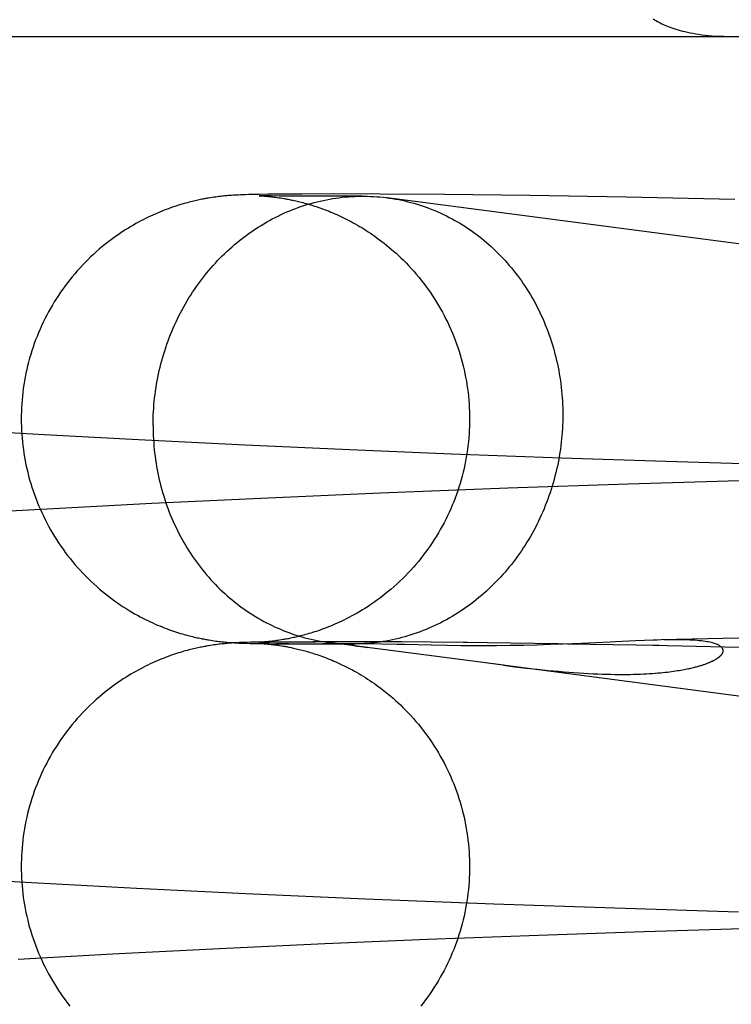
# Model space of a CAD drawing. Header units: inches. Extents: x 0 to 184, y 0 to 119.
# Tile 31 of 115: x 84.9472 to 85.0091, y 44.5269 to 44.6126. Entities that reach past the tile are written whole.
import ezdxf

# ---------------------------------------------------------------- set-up
doc = ezdxf.new("R2010")
doc.units = ezdxf.units.IN
doc.header["$LTSCALE"] = 10.121375
doc.header["$MEASUREMENT"] = 0
doc.linetypes.add('HIDDEN', pattern=[0.2, 0.1, -0.1])
doc.layers.add('DEFAULT_2', color=8, linetype='HIDDEN')

msp = doc.modelspace()

# ---------------------------------------------------------------- linework, layer by layer
at = {"layer": 'DEFAULT_2', "color": 8, "linetype": 'HIDDEN'}
for p, q in [((84.567023, 44.61111), (85.044618, 44.61111)), ((84.963802, 44.597072), (84.963635, 44.597045)), ((84.96396, 44.597096), (84.963802, 44.597072)), ((84.96411, 44.597118), (84.96396, 44.597096)), ((84.964254, 44.597138), (84.96411, 44.597118)), ((84.964393, 44.597157), (84.964254, 44.597138)), ((84.964529, 44.597174), (84.964393, 44.597157)), ((84.96466, 44.597189), (84.964529, 44.597174)), ((84.964789, 44.597203), (84.96466, 44.597189)), ((84.964913, 44.597217), (84.964789, 44.597203)), ((84.965034, 44.597229), (84.964913, 44.597217)), ((84.96515, 44.59724), (84.965034, 44.597229)), ((84.965261, 44.597249), (84.96515, 44.59724)), ((84.965369, 44.597258), (84.965261, 44.597249)), ((84.965472, 44.597267), (84.965369, 44.597258)), ((84.96562, 44.597277), (84.965472, 44.597267)), ((84.965761, 44.597287), (84.96562, 44.597277)), ((84.965896, 44.597295), (84.965761, 44.597287)), ((84.966246, 44.597313), (84.966071, 44.597305)), ((84.96642, 44.597321), (84.966246, 44.597313)), ((84.966638, 44.59733), (84.96642, 44.597321)), ((84.966858, 44.597337), (84.966638, 44.59733)), ((84.967129, 44.597345), (84.966858, 44.597337)), ((84.967511, 44.597354), (84.967129, 44.597345)), ((84.968042, 44.597365), (84.967511, 44.597354)), ((84.96879, 44.597376), (84.968042, 44.597365)), ((84.968044, 44.597253), (84.968072, 44.597251)), ((84.968072, 44.597251), (84.968109, 44.597249)), ((84.968144, 44.597249), (84.968079, 44.597251)), ((84.968124, 44.597249), (84.968179, 44.597246)), ((84.968288, 44.597246), (84.968144, 44.597249)), ((84.968179, 44.597246), (84.968247, 44.597241)), ((84.968247, 44.597241), (84.968329, 44.597236)), ((84.96857, 44.59724), (84.968288, 44.597246)), ((84.968329, 44.597236), (84.968425, 44.597229)), ((84.968425, 44.597229), (84.968497, 44.597224)), ((84.968497, 44.597224), (84.968575, 44.597217)), ((84.969041, 44.597232), (84.96857, 44.59724)), ((84.968575, 44.597217), (84.968659, 44.59721)), ((84.969953, 44.597388), (84.96879, 44.597376)), ((84.968796, 44.597197), (84.968895, 44.597187)), ((84.968895, 44.597187), (84.969001, 44.597176)), ((84.969001, 44.597176), (84.969112, 44.597164)), ((84.969793, 44.597222), (84.969041, 44.597232)), ((84.969112, 44.597164), (84.969228, 44.59715)), ((84.969228, 44.59715), (84.969348, 44.597135)), ((84.969348, 44.597135), (84.969473, 44.597119)), ((84.969473, 44.597119), (84.969603, 44.597101)), ((84.969603, 44.597101), (84.969739, 44.597081)), ((84.969739, 44.597081), (84.969884, 44.597059)), ((84.971169, 44.597212), (84.969793, 44.597222)), ((84.969884, 44.597059), (84.970038, 44.597034)), ((84.971763, 44.597399), (84.969953, 44.597388)), ((84.973438, 44.597205), (84.971169, 44.597212)), ((84.974483, 44.597403), (84.971763, 44.597399)), ((84.976988, 44.597211), (84.973438, 44.597205)), ((84.978573, 44.59739), (84.974483, 44.597403)), ((84.976627, 44.597205), (84.976988, 44.597211)), ((84.984156, 44.597348), (84.978573, 44.59739)), ((85.196893, 44.56854), (84.979161, 44.597073)), ((84.991579, 44.597258), (84.984156, 44.597348)), ((84.999955, 44.597119), (84.991579, 44.597258)), ((85.009406, 44.596921), (84.999955, 44.597119)), ((84.949333, 44.576457), (84.94112, 44.576936)), ((84.95753, 44.576016), (84.949333, 44.576457)), ((84.966807, 44.575556), (84.95753, 44.576016)), ((84.975912, 44.575145), (84.966807, 44.575556)), ((84.984769, 44.57478), (84.975912, 44.575145)), ((84.994342, 44.574424), (84.984769, 44.57478)), ((85.003403, 44.574123), (84.994342, 44.574424)), ((85.012755, 44.573849), (85.003403, 44.574123)), ((85.000138, 44.572176), (84.989668, 44.571817)), ((85.010784, 44.572495), (85.000138, 44.572176)), ((84.978579, 44.571386), (84.968183, 44.570933)), ((84.989668, 44.571817), (84.978579, 44.571386)), ((84.958699, 44.570478), (84.949064, 44.569971)), ((84.968183, 44.570933), (84.958699, 44.570478)), ((84.949064, 44.569971), (84.940568, 44.569485)), ((84.963824, 44.55859), (84.963982, 44.558566)), ((84.963982, 44.558566), (84.964132, 44.558544)), ((84.964132, 44.558544), (84.964275, 44.558524)), ((84.964275, 44.558524), (84.964414, 44.558506)), ((84.964414, 44.558506), (84.964549, 44.55849)), ((84.964549, 44.55849), (84.964682, 44.558474)), ((84.964682, 44.558474), (84.964812, 44.55846)), ((84.964812, 44.55846), (84.964938, 44.558446)), ((84.965118, 44.558429), (84.965233, 44.558419)), ((84.965233, 44.558419), (84.965344, 44.558409)), ((84.965344, 44.558409), (84.965451, 44.558401)), ((84.965451, 44.558401), (84.965556, 44.558393)), ((84.965556, 44.558393), (84.965707, 44.558382)), ((84.965707, 44.558382), (84.96585, 44.558373)), ((84.96585, 44.558373), (84.965989, 44.558365)), ((84.966154, 44.558375), (84.966023, 44.558368)), ((84.966328, 44.558383), (84.966154, 44.558375)), ((84.966502, 44.558391), (84.966328, 44.558383)), ((84.966721, 44.558399), (84.966502, 44.558391)), ((84.966988, 44.558407), (84.966721, 44.558399)), ((84.967312, 44.558416), (84.966988, 44.558407)), ((84.967764, 44.558426), (84.967312, 44.558416)), ((84.968396, 44.558437), (84.967764, 44.558426)), ((84.968039, 44.558413), (84.968063, 44.558414)), ((84.968063, 44.558414), (84.968121, 44.558416)), ((84.968136, 44.558416), (84.968282, 44.55842)), ((84.968234, 44.558423), (84.968167, 44.558419)), ((84.968317, 44.558429), (84.968234, 44.558423)), ((84.968282, 44.55842), (84.968531, 44.558425)), ((84.968416, 44.558436), (84.968317, 44.558429)), ((84.968396, 44.558437), (84.969723, 44.558442)), ((84.968491, 44.558442), (84.968416, 44.558436)), ((84.968571, 44.558448), (84.968491, 44.558442)), ((84.968531, 44.558425), (84.968974, 44.558433)), ((84.968657, 44.558456), (84.968571, 44.558448)), ((84.968749, 44.558464), (84.968657, 44.558456)), ((84.968847, 44.558473), (84.968749, 44.558464)), ((84.968952, 44.558484), (84.968847, 44.558473)), ((84.969062, 44.558496), (84.968952, 44.558484)), ((84.969176, 44.558509), (84.969062, 44.558496)), ((84.969294, 44.558524), (84.969176, 44.558509)), ((84.969416, 44.558539), (84.969294, 44.558524)), ((84.969294, 44.558448), (84.970939, 44.558452)), ((84.969543, 44.558556), (84.969416, 44.558539)), ((84.969677, 44.558575), (84.969543, 44.558556)), ((84.969818, 44.558596), (84.969677, 44.558575)), ((84.969968, 44.55862), (84.969818, 44.558596)), ((84.970129, 44.558646), (84.969968, 44.55862)), ((84.970625, 44.558459), (84.972895, 44.55846)), ((84.975894, 44.558467), (84.972707, 44.558468)), ((84.989292, 44.556415), (84.974094, 44.558404)), ((84.980404, 44.558445), (84.975655, 44.558459)), ((84.986128, 44.558393), (84.979857, 44.55844)), ((84.994042, 44.558287), (84.985818, 44.558386)), ((84.998575, 44.558433), (84.996083, 44.558314)), ((84.999039, 44.558456), (84.998575, 44.558433)), ((85.000773, 44.558539), (84.999039, 44.558456)), ((85.001564, 44.558573), (85.000773, 44.558539)), ((85.01482, 44.558897), (85.002992, 44.558621)), ((84.963797, 44.558137), (84.963629, 44.55811)), ((84.963954, 44.558162), (84.963797, 44.558137)), ((84.964104, 44.558184), (84.963954, 44.558162)), ((84.964248, 44.558204), (84.964104, 44.558184)), ((84.964388, 44.558222), (84.964248, 44.558204)), ((84.964523, 44.558239), (84.964388, 44.558222)), ((84.964655, 44.558255), (84.964523, 44.558239)), ((84.964784, 44.558269), (84.964655, 44.558255)), ((84.964908, 44.558282), (84.964784, 44.558269)), ((84.965028, 44.558294), (84.964908, 44.558282)), ((84.965144, 44.558305), (84.965028, 44.558294)), ((84.965256, 44.558315), (84.965144, 44.558305)), ((84.965363, 44.558324), (84.965256, 44.558315)), ((84.965467, 44.558332), (84.965363, 44.558324)), ((84.965615, 44.558343), (84.965467, 44.558332)), ((84.965756, 44.558353), (84.965615, 44.558343)), ((84.965891, 44.558361), (84.965756, 44.558353)), ((84.966023, 44.558368), (84.965891, 44.558361)), ((84.965989, 44.558365), (84.966124, 44.558358)), ((84.966124, 44.558358), (84.9663, 44.55835)), ((84.9663, 44.55835), (84.966472, 44.558342)), ((84.966472, 44.558342), (84.966686, 44.558334)), ((84.966686, 44.558334), (84.966947, 44.558326)), ((84.966947, 44.558326), (84.967266, 44.558317)), ((84.967266, 44.558317), (84.967657, 44.558308)), ((84.967657, 44.558308), (84.968204, 44.558298)), ((84.968039, 44.558319), (84.968042, 44.558319)), ((84.968057, 44.558318), (84.968086, 44.558317)), ((84.968098, 44.558316), (84.968145, 44.558314)), ((84.968235, 44.558313), (84.968111, 44.558317)), ((84.968145, 44.558314), (84.968206, 44.55831)), ((84.968204, 44.558298), (84.969503, 44.558292)), ((84.968206, 44.55831), (84.96828, 44.558306)), ((84.968454, 44.558308), (84.968235, 44.558313)), ((84.96828, 44.558306), (84.968368, 44.5583)), ((84.968368, 44.5583), (84.96847, 44.558292)), ((84.968863, 44.558301), (84.968454, 44.558308)), ((84.96847, 44.558292), (84.968546, 44.558286)), ((84.968546, 44.558286), (84.968628, 44.558279)), ((84.968628, 44.558279), (84.968716, 44.558271)), ((84.968859, 44.558257), (84.968963, 44.558246)), ((84.968963, 44.558246), (84.969072, 44.558235)), ((84.968972, 44.558287), (84.976251, 44.558266)), ((84.969072, 44.558235), (84.969187, 44.558221)), ((84.969187, 44.558221), (84.969306, 44.558207)), ((84.969306, 44.558207), (84.96943, 44.558191)), ((84.96943, 44.558191), (84.969558, 44.558173)), ((84.970613, 44.558282), (84.969503, 44.558292)), ((84.969558, 44.558173), (84.969693, 44.558154)), ((84.969693, 44.558154), (84.969835, 44.558133)), ((84.969835, 44.558133), (84.969987, 44.558109)), ((84.977183, 44.558277), (84.973559, 44.558271)), ((84.977047, 44.558277), (84.976251, 44.558266)), ((84.97636, 44.558261), (84.976345, 44.55826)), ((84.976393, 44.558263), (84.976376, 44.558262)), ((84.976507, 44.558268), (84.976457, 44.558266)), ((84.976557, 44.55827), (84.976507, 44.558268)), ((84.976877, 44.558042), (84.977084, 44.558013)), ((84.977084, 44.558013), (84.977454, 44.557963)), ((84.977397, 44.558277), (84.977183, 44.558277)), ((84.977663, 44.558275), (84.977397, 44.558277)), ((84.978064, 44.558269), (84.977663, 44.558275)), ((84.978674, 44.558258), (84.978064, 44.558269)), ((84.980006, 44.558228), (84.978674, 44.558258)), ((84.984362, 44.558135), (84.983038, 44.558158)), ((84.985575, 44.55812), (84.984362, 44.558135)), ((84.986508, 44.558113), (84.985575, 44.55812)), ((84.987544, 44.558111), (84.986508, 44.558113)), ((84.988665, 44.558115), (84.987544, 44.558111)), ((84.989833, 44.558127), (84.988665, 44.558115)), ((84.991015, 44.558146), (84.989833, 44.558127)), ((84.992189, 44.558173), (84.991015, 44.558146)), ((84.993343, 44.558208), (84.992189, 44.558173)), ((85.002824, 44.55813), (84.992853, 44.558293)), ((84.994467, 44.558247), (84.993343, 44.558208)), ((84.996083, 44.558314), (84.994467, 44.558247)), ((85.013582, 44.557887), (85.002285, 44.558125)), ((85.191897, 44.529862), (84.987937, 44.55659)), ((84.989292, 44.556415), (84.990283, 44.556293)), ((84.990283, 44.556293), (84.991263, 44.556178)), ((84.991263, 44.556178), (84.992226, 44.556072)), ((84.992226, 44.556072), (84.99317, 44.555975)), ((84.939223, 44.538047), (84.947718, 44.537554)), ((84.947718, 44.537554), (84.957363, 44.53704)), ((84.957363, 44.53704), (84.966867, 44.536578)), ((84.966867, 44.536578), (84.977298, 44.536118)), ((84.977298, 44.536118), (84.988442, 44.535679)), ((84.988442, 44.535679), (84.998983, 44.535312)), ((84.998983, 44.535312), (85.009726, 44.534985)), ((85.001525, 44.533268), (85.011033, 44.533554)), ((84.982671, 44.532587), (84.992344, 44.532955)), ((84.992344, 44.532955), (85.001525, 44.533268)), ((84.964588, 44.531788), (84.973745, 44.532211)), ((84.973745, 44.532211), (84.982671, 44.532587)), ((84.947069, 44.530865), (84.955278, 44.531317))]:
    msp.add_line(p, q, dxfattribs=at)
for points in [[(85.002318, 44.612636), (85.002433, 44.612558), (85.00255, 44.612484), (85.00267, 44.612413), (85.002793, 44.612344), (85.002919, 44.612277), (85.00305, 44.612212), (85.003184, 44.612148), (85.003324, 44.612085), (85.003468, 44.612024), (85.003619, 44.611964), (85.003775, 44.611904), (85.003937, 44.611846), (85.004107, 44.611789), (85.004284, 44.611733), (85.004468, 44.611677), (85.004661, 44.611623), (85.004863, 44.611571), (85.005073, 44.611519), (85.005293, 44.61147), (85.005523, 44.611422), (85.005762, 44.611376), (85.006013, 44.611333), (85.006274, 44.611292), (85.006546, 44.611255), (85.00683, 44.61122), (85.007126, 44.61119), (85.007434, 44.611163), (85.007755, 44.611141), (85.00809, 44.611125), (85.00844, 44.611114), (85.008803, 44.61111)], [(84.963635, 44.597045), (84.963547, 44.59703), (84.963455, 44.597014), (84.96336, 44.596996), (84.963261, 44.596978), (84.963158, 44.596959), (84.963052, 44.596938), (84.962942, 44.596916), (84.962828, 44.596892), (84.962711, 44.596867), (84.962591, 44.596841), (84.962467, 44.596813), (84.96234, 44.596783), (84.96221, 44.596751), (84.962076, 44.596718), (84.961938, 44.596683), (84.961796, 44.596646), (84.961651, 44.596606), (84.961502, 44.596564), (84.961348, 44.59652), (84.96119, 44.596473), (84.961027, 44.596423), (84.960859, 44.596369), (84.960686, 44.596313), (84.96051, 44.596253), (84.960329, 44.59619), (84.960145, 44.596124), (84.959958, 44.596055), (84.959768, 44.595982), (84.959576, 44.595906), (84.95938, 44.595827), (84.959183, 44.595744), (84.958982, 44.595657), (84.95878, 44.595567), (84.958575, 44.595473), (84.958369, 44.595375), (84.95816, 44.595273), (84.95795, 44.595167), (84.957738, 44.595057), (84.957525, 44.594943), (84.95731, 44.594824), (84.957093, 44.594701), (84.956875, 44.594574), (84.956656, 44.594441), (84.956435, 44.594304), (84.956212, 44.594162), (84.955989, 44.594015), (84.955763, 44.593862), (84.955536, 44.593703), (84.955307, 44.593537), (84.955074, 44.593365), (84.954839, 44.593184), (84.954601, 44.592995), (84.954359, 44.592797), (84.954114, 44.59259), (84.953867, 44.592374), (84.953621, 44.592151), (84.953376, 44.591922), (84.953134, 44.591687), (84.952897, 44.591449), (84.952664, 44.591207), (84.952435, 44.590961), (84.952211, 44.590712), (84.951992, 44.590459), (84.951776, 44.590202), (84.951565, 44.589941), (84.951358, 44.589676), (84.951156, 44.589408), (84.950959, 44.589136), (84.950766, 44.588861), (84.950578, 44.588583), (84.950395, 44.588302), (84.950217, 44.588017), (84.950044, 44.58773), (84.949876, 44.587439), (84.949712, 44.587146), (84.949554, 44.586849), (84.949401, 44.58655), (84.949253, 44.586249), (84.949111, 44.585945), (84.948973, 44.585639), (84.948841, 44.58533), (84.948714, 44.585019), (84.948593, 44.584706), (84.948477, 44.584391), (84.948367, 44.584074), (84.948262, 44.583755), (84.948162, 44.583434), (84.948068, 44.583112), (84.94798, 44.582788), (84.947897, 44.582462), (84.94782, 44.582135), (84.947749, 44.581807), (84.947683, 44.581478), (84.947623, 44.581148), (84.947569, 44.580817), (84.94752, 44.580484), (84.947477, 44.580151), (84.94744, 44.579818), (84.947409, 44.579483), (84.947383, 44.579149), (84.947363, 44.578814), (84.947349, 44.578478), (84.947341, 44.578143), (84.947338, 44.577833)], [(84.958809, 44.577277), (84.958811, 44.577577), (84.958818, 44.577877), (84.958828, 44.578176), (84.958843, 44.578476), (84.958862, 44.578776), (84.958885, 44.579075), (84.958913, 44.579374), (84.958944, 44.579673), (84.95898, 44.579971), (84.95902, 44.580268), (84.959064, 44.580565), (84.959112, 44.580862), (84.959165, 44.581157), (84.959222, 44.581452), (84.959282, 44.581746), (84.959347, 44.582039), (84.959416, 44.582331), (84.959489, 44.582622), (84.959566, 44.582912), (84.959648, 44.5832), (84.959733, 44.583487), (84.959822, 44.583773), (84.959915, 44.584057), (84.960012, 44.58434), (84.960113, 44.584622), (84.960218, 44.584901), (84.960327, 44.585179), (84.96044, 44.585456), (84.960557, 44.58573), (84.960677, 44.586002), (84.960801, 44.586273), (84.960929, 44.586542), (84.961061, 44.586808), (84.961196, 44.587072), (84.961335, 44.587334), (84.961478, 44.587594), (84.961624, 44.587852), (84.961774, 44.588107), (84.961927, 44.588359), (84.962084, 44.588609), (84.962244, 44.588857), (84.962408, 44.589102), (84.962575, 44.589344), (84.962745, 44.589583), (84.962919, 44.58982), (84.963096, 44.590053), (84.963276, 44.590284), (84.963459, 44.590512), (84.963646, 44.590737), (84.963835, 44.590959), (84.964028, 44.591177), (84.964223, 44.591393), (84.964422, 44.591605), (84.964623, 44.591814), (84.964827, 44.592019), (84.965034, 44.592221), (84.965244, 44.59242), (84.965457, 44.592615), (84.965672, 44.592807), (84.965889, 44.592995), (84.96611, 44.59318), (84.966332, 44.593361), (84.966558, 44.593538), (84.966785, 44.593711), (84.967015, 44.593881), (84.967247, 44.594047), (84.967482, 44.594209), (84.967718, 44.594367), (84.967957, 44.594521), (84.968198, 44.594671), (84.96844, 44.594817), (84.968685, 44.594959), (84.968932, 44.595097), (84.96918, 44.595231), (84.96943, 44.59536), (84.969682, 44.595486), (84.969935, 44.595607), (84.970191, 44.595724), (84.970447, 44.595837), (84.970705, 44.595945), (84.970965, 44.59605), (84.971226, 44.596149), (84.971488, 44.596245), (84.971751, 44.596336), (84.972016, 44.596423), (84.972281, 44.596505), (84.972548, 44.596583), (84.972815, 44.596656), (84.973084, 44.596725), (84.973353, 44.596789), (84.973623, 44.596849), (84.973894, 44.596904), (84.974166, 44.596955), (84.974438, 44.597001), (84.97471, 44.597043), (84.974983, 44.59708), (84.975257, 44.597112), (84.97553, 44.59714), (84.975804, 44.597163), (84.976079, 44.597182), (84.976353, 44.597196), (84.976627, 44.597205)], [(84.966071, 44.597305), (84.966028, 44.597302), (84.965896, 44.597295)], [(84.968069, 44.597252), (84.96804, 44.597253), (84.968039, 44.597253)], [(84.968659, 44.59721), (84.968749, 44.597202), (84.968796, 44.597197)], [(84.970038, 44.597034), (84.970203, 44.597006), (84.97029, 44.596991), (84.970379, 44.596975), (84.970472, 44.596958), (84.970568, 44.596939), (84.970666, 44.59692), (84.970769, 44.596899), (84.970874, 44.596877), (84.970983, 44.596854), (84.971095, 44.59683), (84.971211, 44.596804), (84.97133, 44.596776), (84.971452, 44.596747), (84.971578, 44.596715), (84.971707, 44.596683), (84.97184, 44.596648), (84.971975, 44.596612), (84.972113, 44.596574), (84.972254, 44.596534), (84.972397, 44.596492), (84.972543, 44.596448), (84.972691, 44.596402), (84.972842, 44.596354), (84.972994, 44.596304), (84.973149, 44.596252), (84.973306, 44.596198), (84.973464, 44.596141), (84.973624, 44.596083), (84.973786, 44.596022), (84.973949, 44.595959), (84.974114, 44.595894), (84.974281, 44.595826), (84.974449, 44.595756), (84.974618, 44.595683), (84.974789, 44.595608), (84.974962, 44.59553), (84.975135, 44.59545), (84.975311, 44.595366), (84.975488, 44.59528), (84.975666, 44.595191), (84.975845, 44.595098), (84.976026, 44.595003), (84.976209, 44.594905), (84.976393, 44.594803), (84.976578, 44.594697), (84.976765, 44.594588), (84.976953, 44.594476), (84.977143, 44.594359), (84.977334, 44.594239), (84.977527, 44.594114), (84.977721, 44.593986), (84.977917, 44.593853), (84.978114, 44.593715), (84.978312, 44.593573), (84.978512, 44.593426), (84.978712, 44.593274), (84.978914, 44.593117), (84.979117, 44.592955), (84.979321, 44.592788), (84.979526, 44.592615), (84.979732, 44.592436), (84.979941, 44.59225), (84.980152, 44.592056), (84.980367, 44.591852), (84.980586, 44.591638), (84.98081, 44.591412), (84.981035, 44.591177), (84.981261, 44.590933), (84.981486, 44.590683), (84.981705, 44.590429), (84.98192, 44.590171), (84.982131, 44.589911), (84.982336, 44.589647), (84.982537, 44.589379), (84.982734, 44.589108), (84.982926, 44.588833), (84.983113, 44.588555), (84.983295, 44.588274), (84.983473, 44.58799), (84.983646, 44.587703), (84.983813, 44.587413), (84.983976, 44.58712), (84.984133, 44.586824), (84.984286, 44.586526), (84.984433, 44.586225), (84.984575, 44.585922), (84.984712, 44.585616), (84.984843, 44.585308), (84.984969, 44.584997), (84.98509, 44.584685), (84.985206, 44.584371), (84.985316, 44.584054), (84.98542, 44.583736), (84.985519, 44.583416), (84.985612, 44.583095), (84.9857, 44.582771), (84.985783, 44.582447), (84.985859, 44.582121), (84.98593, 44.581794), (84.985996, 44.581465), (84.986056, 44.581136), (84.98611, 44.580806), (84.986158, 44.580474), (84.986201, 44.580142), (84.986238, 44.57981), (84.986269, 44.579476), (84.986294, 44.579143), (84.986314, 44.578808), (84.986328, 44.578474), (84.986336, 44.578139), (84.986338, 44.577833)], [(84.976988, 44.597211), (84.977176, 44.59721), (84.97745, 44.597206), (84.977724, 44.597197), (84.977998, 44.597183), (84.978271, 44.597165), (84.978544, 44.597142), (84.978817, 44.597115), (84.979089, 44.597082), (84.979161, 44.597073)], [(84.979161, 44.597073), (84.97936, 44.597046), (84.979631, 44.597005), (84.979901, 44.596959), (84.980171, 44.596908), (84.980439, 44.596853), (84.980707, 44.596794), (84.980973, 44.59673), (84.981239, 44.596662), (84.981503, 44.596589), (84.981767, 44.596511), (84.982029, 44.596429), (84.98229, 44.596343), (84.982549, 44.596252), (84.982807, 44.596157), (84.983064, 44.596058), (84.983319, 44.595954), (84.983573, 44.595846), (84.983824, 44.595733), (84.984075, 44.595616), (84.984323, 44.595495), (84.98457, 44.59537), (84.984814, 44.595241), (84.985057, 44.595107), (84.985298, 44.59497), (84.985536, 44.594828), (84.985773, 44.594682), (84.986007, 44.594533), (84.98624, 44.594379), (84.986469, 44.594221), (84.986697, 44.594059), (84.986922, 44.593894), (84.987145, 44.593725), (84.987365, 44.593552), (84.987583, 44.593375), (84.987798, 44.593194), (84.98801, 44.59301), (84.98822, 44.592822), (84.988427, 44.592631), (84.988631, 44.592436), (84.988833, 44.592237), (84.989031, 44.592035), (84.989227, 44.59183), (84.989419, 44.591621), (84.989609, 44.59141), (84.989795, 44.591194), (84.989978, 44.590976), (84.990159, 44.590755), (84.990335, 44.59053), (84.990509, 44.590302), (84.990679, 44.590072), (84.990847, 44.589838), (84.99101, 44.589602), (84.99117, 44.589363), (84.991327, 44.589121), (84.991481, 44.588876), (84.99163, 44.588629), (84.991777, 44.588379), (84.991919, 44.588127), (84.992058, 44.587872), (84.992194, 44.587614), (84.992325, 44.587355), (84.992453, 44.587093), (84.992577, 44.586829), (84.992698, 44.586563), (84.992815, 44.586294), (84.992927, 44.586024), (84.993036, 44.585752), (84.993141, 44.585477), (84.993242, 44.585201), (84.993339, 44.584923), (84.993433, 44.584644), (84.993522, 44.584363), (84.993607, 44.58408), (84.993688, 44.583796), (84.993765, 44.58351), (84.993838, 44.583223), (84.993907, 44.582934), (84.993972, 44.582645), (84.994033, 44.582354), (84.99409, 44.582062), (84.994142, 44.581769), (84.99419, 44.581475), (84.994235, 44.581181), (84.994275, 44.580885), (84.99431, 44.580589), (84.994342, 44.580292), (84.99437, 44.579994), (84.994393, 44.579696), (84.994412, 44.579398), (84.994427, 44.579099), (84.994437, 44.578799), (84.994443, 44.5785), (84.994445, 44.5782)], [(84.994445, 44.5782), (84.994443, 44.5779), (84.994437, 44.5776), (84.994426, 44.577301), (84.994412, 44.577001), (84.994393, 44.576701), (84.994369, 44.576402), (84.994342, 44.576103), (84.99431, 44.575804), (84.994275, 44.575506), (84.994235, 44.575209), (84.99419, 44.574912), (84.994142, 44.574615), (84.99409, 44.57432), (84.994033, 44.574025), (84.993972, 44.573731), (84.993907, 44.573438), (84.993838, 44.573146), (84.993765, 44.572855), (84.993688, 44.572565), (84.993607, 44.572277), (84.993522, 44.57199), (84.993433, 44.571704), (84.993339, 44.57142), (84.993242, 44.571137), (84.993141, 44.570855), (84.993036, 44.570576), (84.992927, 44.570298), (84.992814, 44.570021), (84.992698, 44.569747), (84.992577, 44.569475), (84.992453, 44.569204), (84.992325, 44.568936), (84.992194, 44.568669), (84.992058, 44.568405), (84.991919, 44.568143), (84.991777, 44.567883), (84.99163, 44.567626), (84.991481, 44.56737), (84.991327, 44.567118), (84.99117, 44.566868), (84.99101, 44.56662), (84.990847, 44.566375), (84.990679, 44.566133), (84.990509, 44.565894), (84.990335, 44.565657), (84.990159, 44.565424), (84.989978, 44.565193), (84.989795, 44.564965), (84.989609, 44.56474), (84.989419, 44.564518), (84.989227, 44.5643), (84.989031, 44.564084), (84.988833, 44.563872), (84.988631, 44.563663), (84.988427, 44.563458), (84.98822, 44.563256), (84.98801, 44.563057), (84.987798, 44.562862), (84.987583, 44.56267), (84.987365, 44.562482), (84.987145, 44.562297), (84.986922, 44.562116), (84.986697, 44.561939), (84.986469, 44.561766), (84.98624, 44.561596), (84.986007, 44.56143), (84.985773, 44.561269), (84.985536, 44.56111), (84.985298, 44.560956), (84.985057, 44.560806), (84.984814, 44.56066), (84.98457, 44.560518), (84.984323, 44.56038), (84.984075, 44.560246), (84.983824, 44.560117), (84.983573, 44.559991), (84.983319, 44.55987), (84.983064, 44.559753), (84.982807, 44.55964), (84.982549, 44.559532), (84.98229, 44.559427), (84.982029, 44.559328), (84.981767, 44.559232), (84.981503, 44.559141), (84.981239, 44.559054), (84.980973, 44.558972), (84.980707, 44.558894), (84.980439, 44.558821), (84.980171, 44.558752), (84.979901, 44.558688), (84.979631, 44.558628), (84.97936, 44.558573), (84.979089, 44.558522), (84.978817, 44.558476), (84.978544, 44.558434), (84.978271, 44.558397), (84.977998, 44.558365), (84.977724, 44.558337), (84.97745, 44.558314), (84.977176, 44.558295), (84.976902, 44.558281), (84.976627, 44.558272)], [(84.947338, 44.577833), (84.947341, 44.577524), (84.947349, 44.577188), (84.947363, 44.576852), (84.947383, 44.576516), (84.947409, 44.57618), (84.94744, 44.575845), (84.947478, 44.575511), (84.947521, 44.575177), (84.947569, 44.574844), (84.947624, 44.574512), (84.947684, 44.574181), (84.94775, 44.573851), (84.947822, 44.573522), (84.947899, 44.573195), (84.947983, 44.572868), (84.948071, 44.572544), (84.948166, 44.572221), (84.948265, 44.571899), (84.948371, 44.57158), (84.948482, 44.571262), (84.948598, 44.570946), (84.94872, 44.570632), (84.948847, 44.570321), (84.94898, 44.570011), (84.949118, 44.569704), (84.949261, 44.5694), (84.94941, 44.569098), (84.949564, 44.568798), (84.949722, 44.568501), (84.949886, 44.568207), (84.950055, 44.567916), (84.95023, 44.567628), (84.950408, 44.567343), (84.950592, 44.567061), (84.950781, 44.566783), (84.950975, 44.566507), (84.951173, 44.566235), (84.951376, 44.565967), (84.951583, 44.565702), (84.951795, 44.565441), (84.952012, 44.565183), (84.952232, 44.56493), (84.952457, 44.56468), (84.952686, 44.564435), (84.95292, 44.564192), (84.953159, 44.563953), (84.953403, 44.563718), (84.953651, 44.563487), (84.953902, 44.563261), (84.954156, 44.563039), (84.954413, 44.562824), (84.95467, 44.562615), (84.954929, 44.562412), (84.955188, 44.562216), (84.955446, 44.562027), (84.955703, 44.561846), (84.955958, 44.561671), (84.956212, 44.561503), (84.956464, 44.561343), (84.956714, 44.561189), (84.95696, 44.561042), (84.957203, 44.560901), (84.957443, 44.560768), (84.957678, 44.56064), (84.95791, 44.56052), (84.958136, 44.560405), (84.958357, 44.560296), (84.958574, 44.560194), (84.958785, 44.560096), (84.958992, 44.560004), (84.959195, 44.559917), (84.959393, 44.559834), (84.959588, 44.559754), (84.959779, 44.559679), (84.959967, 44.559607), (84.960151, 44.559539), (84.960332, 44.559474), (84.96051, 44.559412), (84.960684, 44.559353), (84.960856, 44.559297), (84.961025, 44.559243), (84.96119, 44.559193), (84.961352, 44.559144), (84.961511, 44.559099), (84.961666, 44.559055), (84.961817, 44.559014), (84.961964, 44.558976), (84.962107, 44.558939), (84.962246, 44.558905), (84.96238, 44.558873), (84.962509, 44.558843), (84.962634, 44.558815), (84.962753, 44.558789), (84.962868, 44.558765), (84.962979, 44.558742), (84.963086, 44.558721), (84.963189, 44.558701), (84.963289, 44.558682), (84.963386, 44.558664), (84.963479, 44.558648), (84.96357, 44.558632), (84.963657, 44.558617), (84.963824, 44.55859)], [(84.958809, 44.577277), (84.958811, 44.576977), (84.958817, 44.576678), (84.958828, 44.576378), (84.958843, 44.576079), (84.958862, 44.575781), (84.958885, 44.575483), (84.958912, 44.575185), (84.958944, 44.574888), (84.95898, 44.574592), (84.95902, 44.574296), (84.959064, 44.574002), (84.959112, 44.573708), (84.959165, 44.573415), (84.959222, 44.573123), (84.959282, 44.572832), (84.959347, 44.572543), (84.959416, 44.572254), (84.959489, 44.571967), (84.959566, 44.571681), (84.959648, 44.571397), (84.959733, 44.571114), (84.959822, 44.570833), (84.959915, 44.570554), (84.960012, 44.570276), (84.960113, 44.57), (84.960218, 44.569726), (84.960327, 44.569453), (84.96044, 44.569183), (84.960557, 44.568914), (84.960677, 44.568648), (84.960801, 44.568384), (84.960929, 44.568122), (84.961061, 44.567863), (84.961196, 44.567605), (84.961335, 44.56735), (84.961478, 44.567098), (84.961624, 44.566848), (84.961774, 44.566601), (84.961927, 44.566356), (84.962084, 44.566114), (84.962244, 44.565875), (84.962408, 44.565639), (84.962575, 44.565405), (84.962745, 44.565175), (84.962919, 44.564947), (84.963096, 44.564722), (84.963276, 44.564501), (84.963459, 44.564283), (84.963646, 44.564067), (84.963835, 44.563856), (84.964028, 44.563647), (84.964223, 44.563442), (84.964422, 44.56324), (84.964623, 44.563041), (84.964827, 44.562846), (84.965034, 44.562655), (84.965244, 44.562467), (84.965457, 44.562283), (84.965672, 44.562102), (84.965889, 44.561925), (84.96611, 44.561752), (84.966332, 44.561583), (84.966558, 44.561418), (84.966785, 44.561256), (84.967015, 44.561098), (84.967247, 44.560944), (84.967482, 44.560795), (84.967718, 44.560649), (84.967957, 44.560507), (84.968198, 44.56037), (84.96844, 44.560236), (84.968685, 44.560107), (84.968932, 44.559982), (84.96918, 44.559861), (84.96943, 44.559744), (84.969682, 44.559631), (84.969935, 44.559523), (84.970191, 44.559419), (84.970447, 44.55932), (84.970705, 44.559225), (84.970965, 44.559134), (84.971226, 44.559048), (84.971488, 44.558966), (84.971751, 44.558888), (84.972016, 44.558815), (84.972281, 44.558747), (84.972548, 44.558683), (84.972815, 44.558624), (84.973084, 44.558569), (84.973353, 44.558518), (84.973623, 44.558472), (84.973894, 44.558431), (84.974094, 44.558404)], [(84.986338, 44.577833), (84.986336, 44.577523), (84.986328, 44.577187), (84.986314, 44.576851), (84.986294, 44.576516), (84.986268, 44.576181), (84.986237, 44.575846), (84.986199, 44.575512), (84.986156, 44.575179), (84.986108, 44.574846), (84.986053, 44.574515), (84.985993, 44.574184), (84.985927, 44.573854), (84.985855, 44.573526), (84.985778, 44.573199), (84.985695, 44.572873), (84.985606, 44.572549), (84.985512, 44.572226), (84.985412, 44.571905), (84.985307, 44.571586), (84.985196, 44.571269), (84.98508, 44.570953), (84.984958, 44.57064), (84.984831, 44.570328), (84.984698, 44.570019), (84.984561, 44.569713), (84.984417, 44.569408), (84.984269, 44.569106), (84.984115, 44.568807), (84.983957, 44.568511), (84.983793, 44.568217), (84.983624, 44.567926), (84.98345, 44.567638), (84.983271, 44.567353), (84.983088, 44.567072), (84.982899, 44.566793), (84.982706, 44.566518), (84.982508, 44.566246), (84.982305, 44.565978), (84.982097, 44.565713), (84.981885, 44.565451), (84.981669, 44.565194), (84.981449, 44.564941), (84.981224, 44.564692), (84.980995, 44.564446), (84.980761, 44.564204), (84.980522, 44.563964), (84.980277, 44.563728), (84.980029, 44.563496), (84.979776, 44.563268), (84.979521, 44.563047), (84.979265, 44.562831), (84.979009, 44.562623), (84.978754, 44.562423), (84.9785, 44.562231), (84.978249, 44.562047), (84.978001, 44.561871), (84.977755, 44.561702), (84.977511, 44.561541), (84.97727, 44.561386), (84.977032, 44.561238), (84.976796, 44.561096), (84.976563, 44.560959), (84.976332, 44.560829), (84.976104, 44.560704), (84.97588, 44.560585), (84.97566, 44.560472), (84.975444, 44.560364), (84.975234, 44.560262), (84.975028, 44.560166), (84.974826, 44.560074), (84.974629, 44.559987), (84.974436, 44.559904), (84.974246, 44.559825), (84.97406, 44.55975), (84.973877, 44.559678), (84.973698, 44.55961), (84.973522, 44.559545), (84.973348, 44.559483), (84.973178, 44.559423), (84.97301, 44.559367), (84.972845, 44.559313), (84.972683, 44.559261), (84.972524, 44.559212), (84.972368, 44.559165), (84.972215, 44.559121), (84.972065, 44.559079), (84.971919, 44.559039), (84.971777, 44.559001), (84.971638, 44.558965), (84.971503, 44.558931), (84.971372, 44.5589), (84.971246, 44.55887), (84.971125, 44.558843), (84.971009, 44.558817), (84.970896, 44.558793), (84.970788, 44.55877), (84.970684, 44.558749), (84.970584, 44.558729), (84.970486, 44.558711), (84.970392, 44.558693), (84.970301, 44.558677), (84.970214, 44.558661), (84.970129, 44.558646)], [(84.964938, 44.558446), (84.964999, 44.55844), (84.965118, 44.558429)], [(84.968086, 44.558415), (84.96805, 44.558413), (84.968045, 44.558413)], [(84.968167, 44.558419), (84.968114, 44.558416), (84.968099, 44.558416)], [(84.974166, 44.558395), (84.974438, 44.558362), (84.97471, 44.558335), (84.974983, 44.558312), (84.975257, 44.558294), (84.97553, 44.55828), (84.975804, 44.558271), (84.976079, 44.558267)], [(84.995848, 44.555753), (84.996269, 44.555726), (84.996683, 44.555703), (84.997088, 44.555682), (84.997484, 44.555665), (84.997871, 44.55565), (84.998248, 44.555639), (84.998616, 44.55563), (84.998974, 44.555624), (84.999322, 44.555621), (84.999659, 44.55562), (84.999986, 44.555622), (85.000302, 44.555626), (85.000609, 44.555632), (85.000905, 44.555641), (85.001192, 44.555651), (85.00147, 44.555663), (85.001738, 44.555677), (85.001996, 44.555692), (85.002245, 44.555708), (85.002484, 44.555726), (85.002714, 44.555745), (85.002934, 44.555765), (85.003146, 44.555786), (85.00335, 44.555807), (85.003545, 44.555829), (85.003733, 44.555852), (85.003915, 44.555876), (85.00409, 44.5559), (85.004258, 44.555924), (85.004419, 44.555949), (85.004573, 44.555974), (85.004721, 44.555999), (85.004863, 44.556024), (85.004998, 44.556049), (85.005128, 44.556074), (85.005252, 44.556099), (85.005372, 44.556123), (85.005486, 44.556148), (85.005596, 44.556173), (85.005701, 44.556197), (85.005803, 44.556222), (85.0059, 44.556246), (85.005994, 44.55627), (85.006084, 44.556294), (85.006171, 44.556317), (85.006254, 44.556341), (85.006334, 44.556364), (85.006411, 44.556387), (85.006485, 44.556409), (85.006556, 44.556432), (85.006625, 44.556454), (85.006691, 44.556476), (85.006755, 44.556497), (85.006817, 44.556519), (85.006876, 44.55654), (85.006934, 44.556561), (85.006989, 44.556582), (85.007043, 44.556603), (85.007095, 44.556623), (85.007146, 44.556644), (85.007195, 44.556664), (85.007242, 44.556684), (85.007288, 44.556704), (85.007333, 44.556723), (85.007376, 44.556743), (85.007418, 44.556763), (85.007459, 44.556782), (85.007499, 44.556802), (85.007538, 44.556821), (85.007576, 44.55684), (85.007612, 44.55686), (85.007648, 44.556879), (85.007683, 44.556898), (85.007717, 44.556917), (85.00775, 44.556937), (85.007783, 44.556956), (85.007814, 44.556975), (85.007845, 44.556995), (85.007875, 44.557014), (85.007905, 44.557034), (85.007933, 44.557053), (85.007961, 44.557073), (85.007989, 44.557093), (85.008015, 44.557113), (85.008041, 44.557133), (85.008066, 44.557153), (85.00809, 44.557174), (85.008114, 44.557194), (85.008137, 44.557215), (85.008159, 44.557236), (85.008181, 44.557258), (85.008202, 44.557279), (85.008222, 44.557301), (85.008241, 44.557323), (85.008259, 44.557346), (85.008277, 44.557368), (85.008293, 44.557392), (85.008309, 44.557415), (85.008324, 44.557439), (85.008337, 44.557463), (85.008349, 44.557487), (85.00836, 44.557512), (85.00837, 44.557538), (85.008378, 44.557563), (85.008385, 44.55759), (85.00839, 44.557616), (85.008394, 44.557643), (85.008395, 44.55767), (85.008395, 44.557698), (85.008392, 44.557726), (85.008387, 44.557755), (85.00838, 44.557784), (85.008369, 44.557813), (85.008356, 44.557843), (85.00834, 44.557873), (85.008321, 44.557904), (85.008298, 44.557935), (85.008271, 44.557966), (85.00824, 44.557997), (85.008205, 44.558028), (85.008165, 44.55806), (85.008121, 44.558091), (85.008072, 44.558122), (85.008018, 44.558153), (85.007958, 44.558184), (85.007892, 44.558214), (85.00782, 44.558245), (85.007741, 44.558275), (85.007654, 44.558305), (85.007561, 44.558334), (85.007459, 44.558362), (85.007349, 44.55839), (85.007231, 44.558417), (85.007104, 44.558442), (85.006968, 44.558467), (85.006822, 44.55849), (85.006666, 44.558513), (85.006499, 44.558533), (85.006322, 44.558552), (85.006135, 44.55857), (85.005937, 44.558585), (85.005728, 44.558599), (85.005509, 44.55861), (85.005278, 44.55862), (85.005036, 44.558627), (85.004782, 44.558633), (85.004513, 44.558636), (85.004233, 44.558638), (85.00394, 44.558637), (85.003635, 44.558634), (85.003241, 44.558627)], [(85.002992, 44.558621), (85.002653, 44.558612), (85.002303, 44.558601), (85.001564, 44.558573)], [(84.963629, 44.55811), (84.963541, 44.558095), (84.963449, 44.558079), (84.963353, 44.558061), (84.963254, 44.558043), (84.963151, 44.558023), (84.963044, 44.558003), (84.962934, 44.55798), (84.96282, 44.557957), (84.962703, 44.557932), (84.962582, 44.557905), (84.962459, 44.557877), (84.962331, 44.557847), (84.9622, 44.557815), (84.962066, 44.557782), (84.961928, 44.557747), (84.961787, 44.557709), (84.961641, 44.55767), (84.961492, 44.557628), (84.961338, 44.557583), (84.961179, 44.557536), (84.961016, 44.557486), (84.960848, 44.557432), (84.960675, 44.557376), (84.960498, 44.557316), (84.960317, 44.557253), (84.960133, 44.557186), (84.959947, 44.557117), (84.959757, 44.557044), (84.959564, 44.556968), (84.959369, 44.556888), (84.959171, 44.556805), (84.958971, 44.556718), (84.958769, 44.556628), (84.958564, 44.556534), (84.958358, 44.556436), (84.958149, 44.556334), (84.957939, 44.556228), (84.957728, 44.556118), (84.957514, 44.556003), (84.9573, 44.555885), (84.957083, 44.555762), (84.956865, 44.555634), (84.956646, 44.555502), (84.956425, 44.555364), (84.956203, 44.555222), (84.95598, 44.555075), (84.955755, 44.554922), (84.955527, 44.554763), (84.955298, 44.554597), (84.955066, 44.554424), (84.954831, 44.554244), (84.954593, 44.554055), (84.954351, 44.553857), (84.954106, 44.55365), (84.95386, 44.553434), (84.953614, 44.553211), (84.953369, 44.552982), (84.953128, 44.552747), (84.952891, 44.552509), (84.952658, 44.552267), (84.95243, 44.552022), (84.952206, 44.551773), (84.951987, 44.551519), (84.951771, 44.551262), (84.95156, 44.551001), (84.951354, 44.550737), (84.951152, 44.550469), (84.950955, 44.550197), (84.950763, 44.549922), (84.950575, 44.549644), (84.950392, 44.549363), (84.950214, 44.549078), (84.950041, 44.548791), (84.949873, 44.5485), (84.94971, 44.548207), (84.949552, 44.547911), (84.949399, 44.547612), (84.949251, 44.547311), (84.949109, 44.547007), (84.948971, 44.546701), (84.948839, 44.546392), (84.948713, 44.546081), (84.948592, 44.545768), (84.948476, 44.545453), (84.948366, 44.545136), (84.948261, 44.544818), (84.948161, 44.544497), (84.948068, 44.544175), (84.947979, 44.543851), (84.947897, 44.543526), (84.94782, 44.543199), (84.947748, 44.542871), (84.947683, 44.542542), (84.947623, 44.542212), (84.947568, 44.541881), (84.94752, 44.541549), (84.947477, 44.541216), (84.94744, 44.540883), (84.947409, 44.540549), (84.947383, 44.540214), (84.947363, 44.539879), (84.947349, 44.539544), (84.947341, 44.539209), (84.947338, 44.538899)], [(84.968111, 44.558317), (84.968052, 44.558318), (84.968047, 44.558319)], [(84.968716, 44.558271), (84.96881, 44.558262), (84.968859, 44.558257)], [(84.969987, 44.558109), (84.970149, 44.558082), (84.970234, 44.558067), (84.970322, 44.558052), (84.970413, 44.558035), (84.970508, 44.558017), (84.970605, 44.557998), (84.970706, 44.557978), (84.97081, 44.557957), (84.970917, 44.557935), (84.971028, 44.557911), (84.971142, 44.557885), (84.97126, 44.557858), (84.971381, 44.55783), (84.971506, 44.5578), (84.971634, 44.557768), (84.971765, 44.557734), (84.9719, 44.557698), (84.972037, 44.557661), (84.972178, 44.557622), (84.972321, 44.557581), (84.972466, 44.557538), (84.972614, 44.557492), (84.972764, 44.557445), (84.972917, 44.557396), (84.973071, 44.557345), (84.973228, 44.557291), (84.973387, 44.557235), (84.973547, 44.557178), (84.973709, 44.557117), (84.973873, 44.557055), (84.974039, 44.55699), (84.974205, 44.556923), (84.974374, 44.556854), (84.974544, 44.556782), (84.974715, 44.556707), (84.974888, 44.55663), (84.975063, 44.55655), (84.975239, 44.556467), (84.975416, 44.556381), (84.975595, 44.556293), (84.975775, 44.556201), (84.975957, 44.556106), (84.97614, 44.556008), (84.976325, 44.555907), (84.976511, 44.555802), (84.976699, 44.555693), (84.976888, 44.555581), (84.977079, 44.555465), (84.977271, 44.555345), (84.977465, 44.555221), (84.97766, 44.555093), (84.977856, 44.55496), (84.978055, 44.554823), (84.978254, 44.554681), (84.978455, 44.554534), (84.978657, 44.554383), (84.97886, 44.554226), (84.979064, 44.554064), (84.979269, 44.553897), (84.979475, 44.553725), (84.979683, 44.553546), (84.979892, 44.55336), (84.980105, 44.553166), (84.980321, 44.552963), (84.98054, 44.552749), (84.980765, 44.552524), (84.980992, 44.552289), (84.98122, 44.552044), (84.981447, 44.551793), (84.981668, 44.551539), (84.981885, 44.55128), (84.982097, 44.551019), (84.982304, 44.550755), (84.982507, 44.550487), (84.982705, 44.550215), (84.982898, 44.54994), (84.983087, 44.549661), (84.983271, 44.549379), (84.98345, 44.549094), (84.983624, 44.548806), (84.983793, 44.548515), (84.983956, 44.548221), (84.984115, 44.547925), (84.984269, 44.547626), (84.984417, 44.547324), (84.98456, 44.547019), (84.984698, 44.546712), (84.984831, 44.546403), (84.984958, 44.546092), (84.98508, 44.545778), (84.985196, 44.545463), (84.985307, 44.545145), (84.985412, 44.544826), (84.985512, 44.544505), (84.985606, 44.544182), (84.985695, 44.543858), (84.985778, 44.543532), (84.985855, 44.543205), (84.985927, 44.542876), (84.985993, 44.542547), (84.986053, 44.542216), (84.986108, 44.541884), (84.986157, 44.541552), (84.9862, 44.541218), (84.986237, 44.540884), (84.986268, 44.540549), (84.986294, 44.540214), (84.986314, 44.539879), (84.986328, 44.539543), (84.986336, 44.539207), (84.986338, 44.538899)], [(84.976329, 44.558259), (84.976313, 44.558258), (84.976297, 44.558256), (84.976282, 44.558255), (84.976266, 44.558254), (84.976251, 44.558252), (84.976236, 44.558251), (84.976221, 44.558249), (84.976206, 44.558247), (84.976192, 44.558245), (84.976179, 44.558243), (84.976166, 44.558241), (84.976153, 44.558239), (84.976142, 44.558237), (84.976132, 44.558234), (84.976122, 44.558232), (84.976113, 44.558229), (84.976106, 44.558226), (84.9761, 44.558223), (84.976095, 44.55822), (84.976091, 44.558216), (84.976089, 44.558213), (84.976089, 44.558209), (84.97609, 44.558205), (84.976094, 44.558201), (84.9761, 44.558196), (84.976108, 44.558191), (84.976118, 44.558186), (84.976131, 44.558181), (84.976147, 44.558175), (84.976165, 44.55817), (84.976187, 44.558163), (84.976212, 44.558157), (84.976241, 44.55815), (84.976273, 44.558143), (84.976309, 44.558135), (84.97635, 44.558127), (84.976395, 44.558119), (84.976446, 44.55811), (84.976502, 44.5581), (84.976563, 44.55809), (84.976631, 44.558079), (84.976706, 44.558067), (84.976877, 44.558042)], [(84.976441, 44.558265), (84.976425, 44.558264), (84.976409, 44.558263)], [(84.976627, 44.558272), (84.976609, 44.558271), (84.976557, 44.55827)], [(84.983038, 44.558158), (84.980668, 44.558212), (84.98049, 44.558216), (84.980321, 44.558221), (84.980006, 44.558228)], [(84.99317, 44.555975), (84.993633, 44.555931), (84.994091, 44.555889), (84.994541, 44.555851), (84.994984, 44.555815), (84.99542, 44.555782), (84.995848, 44.555753)], [(84.947338, 44.538899), (84.947341, 44.538591), (84.947349, 44.538255), (84.947363, 44.537919), (84.947383, 44.537583), (84.947409, 44.537248), (84.94744, 44.536913), (84.947477, 44.536578), (84.94752, 44.536245), (84.947569, 44.535912), (84.947624, 44.53558), (84.947684, 44.535249), (84.94775, 44.534919), (84.947822, 44.534591), (84.947899, 44.534263), (84.947982, 44.533937), (84.94807, 44.533613), (84.948165, 44.53329), (84.948264, 44.532969), (84.94837, 44.532649), (84.948481, 44.532332), (84.948597, 44.532016), (84.948719, 44.531702), (84.948846, 44.531391), (84.948978, 44.531082), (84.949116, 44.530775), (84.949259, 44.53047), (84.949408, 44.530168), (84.949561, 44.529869), (84.94972, 44.529572), (84.949884, 44.529279), (84.950053, 44.528988), (84.950226, 44.5287), (84.950405, 44.528415), (84.950589, 44.528133), (84.950777, 44.527854), (84.950971, 44.527579), (84.951169, 44.527307), (84.951371, 44.527039), (84.951579, 44.526774)], [(84.986338, 44.538899), (84.986336, 44.538589), (84.986328, 44.538253), (84.986314, 44.537917), (84.986294, 44.537582), (84.986268, 44.537247), (84.986237, 44.536912), (84.986199, 44.536578), (84.986156, 44.536245), (84.986107, 44.535912), (84.986053, 44.535581), (84.985993, 44.53525), (84.985927, 44.53492), (84.985855, 44.534592), (84.985778, 44.534265), (84.985695, 44.533939), (84.985606, 44.533615), (84.985512, 44.533292), (84.985412, 44.532971), (84.985307, 44.532652), (84.985196, 44.532334), (84.98508, 44.532019), (84.984958, 44.531705), (84.984831, 44.531394), (84.984698, 44.531085), (84.98456, 44.530778), (84.984417, 44.530474), (84.984269, 44.530172), (84.984115, 44.529873), (84.983956, 44.529576), (84.983793, 44.529283), (84.983624, 44.528992), (84.98345, 44.528704), (84.983271, 44.528419), (84.983087, 44.528137), (84.982899, 44.527859), (84.982705, 44.527584), (84.982507, 44.527312), (84.982304, 44.527043), (84.982097, 44.526778)], [(84.955278, 44.531317), (84.963431, 44.531732), (84.964588, 44.531788)]]:
    msp.add_lwpolyline(points, dxfattribs=at)

doc.saveas('drawing.dxf')
